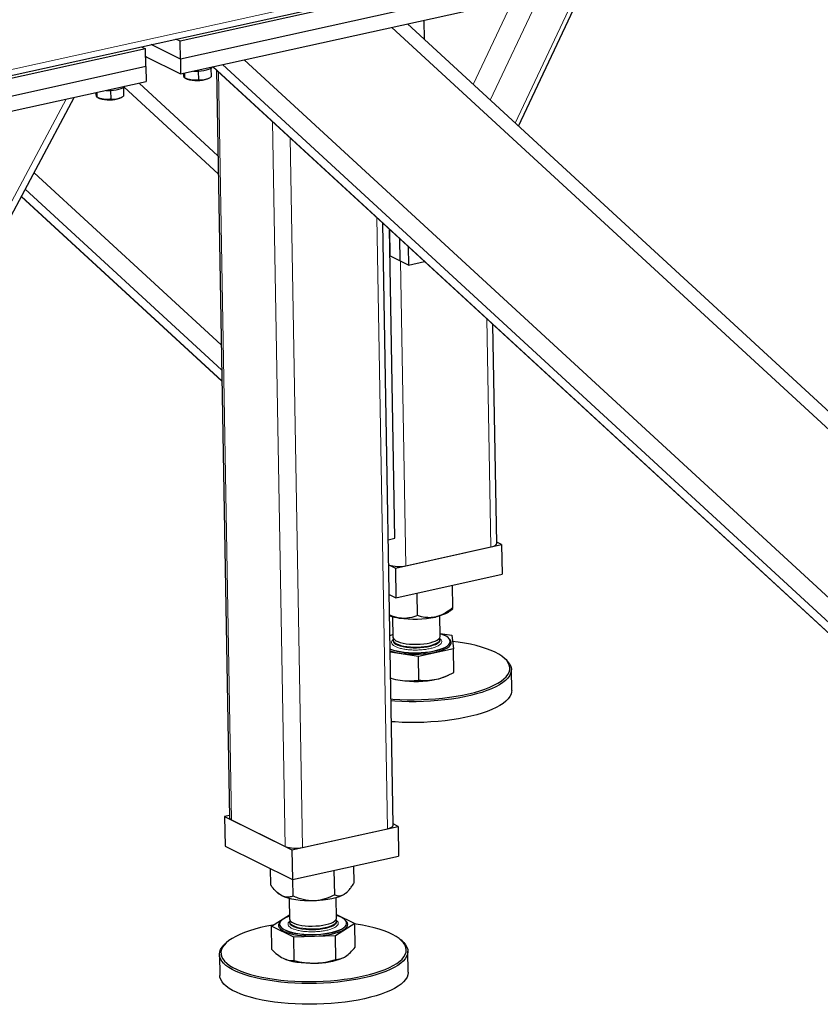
# Model space of a CAD drawing. Header units: millimetres. Extents: x 5 to 415, y 5 to 292.
# Tile 24 of 40: x 362 to 388, y 157 to 189. Entities that reach past the tile are written whole.
import ezdxf

# ---------------------------------------------------------------- set-up
doc = ezdxf.new("R2010")
doc.units = ezdxf.units.MM
doc.layers.add('TRAIT-FORT', color=4, linetype='Continuous', lineweight=25)

msp = doc.modelspace()

# ---------------------------------------------------------------- linework, layer by layer
at = {"lineweight": 18}
for p, q in [((291.28313, 171.469), (399.861, 195.41075)), ((380.57169, 190.96517), (377.91746, 185.32699)), ((379.30424, 190.68569), (377.12492, 186.05632)), ((378.43258, 190.49349), (376.57987, 186.5579)), ((373.98855, 188.37636), (395.60622, 168.48264)), ((368.30546, 187.12322), (394.64371, 162.88538)), ((368.60337, 187.18891), (395.44556, 162.48732)), ((369.29, 187.34031), (395.701, 163.03552)), ((368.46976, 186.96251), (368.88392, 163.15947)), ((365.46747, 186.47561), (368.46546, 183.7167)), ((363.62571, 186.09132), (351.31297, 163.04881)), ((370.19321, 185.3765), (370.59455, 162.31028)), ((370.75344, 184.86095), (371.14636, 162.27865)), ((362.60386, 183.75096), (368.56024, 178.26958)), ((362.20155, 182.99806), (368.5801, 177.12819)), ((362.32328, 183.22588), (368.57409, 177.47357)), ((373.51187, 182.3225), (373.85025, 162.87487)), ((374.27141, 180.93303), (374.43998, 171.24475)), ((377.01762, 179.09632), (377.14386, 171.84097))]:
    msp.add_line(p, q, dxfattribs=at)
at = {"lineweight": 18, "flags": 128}
for points in [[(374.02869, 168.85383), (374.02929, 168.84526), (374.04271, 168.80854), (374.07337, 168.77318), (374.12056, 168.74001), (374.18318, 168.70981), (374.25975, 168.6833), (374.34848, 168.66108), (374.44729, 168.64369), (374.55387, 168.63152), (374.66572, 168.62487), (374.78021, 168.62388), (374.89466, 168.62859), (375.00639, 168.63889), (375.11278, 168.65452), (375.21134, 168.67513), (375.29975, 168.70023), (375.37595, 168.72923), (375.43815, 168.76146), (375.48489, 168.79615), (375.51507, 168.83251), (375.52799, 168.86966), (375.52845, 168.87637)], [(370.73507, 159.88782), (370.7441, 159.85153), (370.7705, 159.81574), (370.81365, 159.78195), (370.87254, 159.75095), (370.94577, 159.72345), (371.03165, 159.7001), (371.12815, 159.68146), (371.23302, 159.66795), (371.34379, 159.6599), (371.45787, 159.6575), (371.57258, 159.66079), (371.68524, 159.6697), (371.79321, 159.68403), (371.89395, 159.70344), (371.9851, 159.72746), (372.06453, 159.75555), (372.13038, 159.78704), (372.1811, 159.82119), (372.2155, 159.85721), (372.23278, 159.89424), (372.23479, 159.90912)]]:
    msp.add_lwpolyline(points, dxfattribs=at)
at = {"lineweight": 18}
for points, knots in [([(373.98016, 168.79653), (373.98036, 168.8124), (373.98075, 168.8439), (374.00815, 168.87454), (374.02174, 168.88974)], [0, 0, 0, 0, 0.50393419, 1, 1, 1, 1]), ([(375.53618, 168.91134), (375.54467, 168.90397), (375.57002, 168.882), (375.57519, 168.85821), (375.57864, 168.8424)], [0, 0, 0, 0, 0.33532424, 1, 1, 1, 1]), ([(374.81178, 168.56108), (374.76292, 168.56052), (374.66229, 168.55937), (374.51154, 168.56947), (374.3653, 168.58919), (374.23331, 168.61914), (374.12418, 168.65746), (374.04464, 168.70166), (373.99414, 168.74854), (373.98473, 168.78085), (373.98016, 168.79653)], [0, 0, 0, 0, 0.11651603, 0.24001133, 0.36864081, 0.5, 0.63135919, 0.75998867, 0.88348397, 1, 1, 1, 1]), ([(375.57864, 168.8424), (375.57802, 168.82657), (375.57674, 168.79395), (375.53831, 168.74452), (375.47038, 168.69609), (375.3716, 168.6518), (375.24803, 168.61452), (375.10777, 168.58658), (374.96061, 168.56793), (374.86042, 168.56332), (374.81178, 168.56108)], [0, 0, 0, 0, 0.11651603, 0.24001133, 0.36864081, 0.5, 0.63135919, 0.75998867, 0.88348397, 1, 1, 1, 1]), ([(370.68655, 159.83043), (370.68675, 159.8463), (370.68715, 159.87787), (370.71462, 159.90858), (370.72828, 159.92384)], [0, 0, 0, 0, 0.50282851, 1, 1, 1, 1]), ([(371.51816, 159.59498), (371.46931, 159.59442), (371.36868, 159.59327), (371.21792, 159.60337), (371.07169, 159.6231), (370.93969, 159.65304), (370.83056, 159.69136), (370.75102, 159.73556), (370.70052, 159.78244), (370.69111, 159.81475), (370.68655, 159.83043)], [0, 0, 0, 0, 0.11651603, 0.24001133, 0.36864081, 0.5, 0.63135919, 0.75998867, 0.88348397, 1, 1, 1, 1]), ([(372.24256, 159.94524), (372.25096, 159.93787), (372.276, 159.9159), (372.28859, 159.87632), (372.28211, 159.82785), (372.24499, 159.77842), (372.17668, 159.72999), (372.078, 159.6857), (371.95441, 159.64843), (371.81415, 159.62048), (371.667, 159.60183), (371.5668, 159.59722), (371.51816, 159.59498)], [0, 0, 0, 0, 0.05001416, 0.14915163, 0.24828911, 0.35336488, 0.46280907, 0.57457582, 0.68634257, 0.79578675, 0.90086252, 1, 1, 1, 1])]:
    msp.add_open_spline(points, degree=3, knots=knots, dxfattribs=at)
at = {"layer": 'TRAIT-FORT', "lineweight": 25}
for p, q in [((291.34598, 171.29062), (399.60661, 195.16243)), ((378.02217, 185.23062), (380.73915, 191.00209)), ((377.81238, 190.26408), (367.25033, 187.93512)), ((377.82225, 189.6965), (367.2602, 187.36753)), ((367.26843, 186.89455), (377.83048, 189.22351)), ((395.37182, 169.26457), (374.4849, 188.4858)), ((375.02852, 187.98554), (375.01777, 188.6033)), ((367.25033, 187.93512), (367.1211, 187.99927)), ((366.15187, 187.69291), (355.58983, 185.36394)), ((366.02265, 187.75706), (366.15187, 187.69291)), ((366.16175, 187.12532), (366.15187, 187.69291)), ((367.2602, 187.36753), (366.33625, 187.82621)), ((367.2602, 187.36753), (367.25033, 187.93512)), ((366.15616, 187.44671), (367.26843, 186.89455)), ((366.16996, 187.43986), (366.15626, 187.44085)), ((366.18937, 187.43023), (366.15639, 187.43336)), ((366.16175, 187.12532), (355.5997, 184.79636)), ((366.16175, 187.12532), (366.16998, 186.65234)), ((367.2602, 187.36753), (367.26843, 186.89455)), ((368.23544, 187.07617), (368.24026, 186.79912)), ((368.29712, 187.12138), (394.59898, 162.91703)), ((367.38976, 186.9213), (367.39245, 186.7667)), ((367.41536, 186.7568), (367.47631, 186.73125)), ((367.8286, 186.98447), (367.83348, 186.7039)), ((368.12651, 186.74256), (368.16557, 186.76056)), ((368.40799, 187.01935), (368.82197, 163.22704)), ((355.60793, 184.32337), (366.16998, 186.65234)), ((365.44706, 186.46133), (365.45188, 186.18427)), ((368.45545, 184.29213), (365.94469, 186.60266)), ((351.32018, 162.63428), (363.88497, 186.14849)), ((364.60138, 186.30646), (364.60407, 186.15185)), ((364.62698, 186.14196), (364.68793, 186.1164)), ((365.04022, 186.36962), (365.0451, 186.08905)), ((365.33813, 186.12771), (365.37719, 186.14571)), ((362.19814, 182.99169), (368.58026, 177.11853)), ((374.03636, 162.98798), (373.70301, 182.1466)), ((374.08553, 172.1162), (373.91439, 181.95207)), ((373.91439, 181.95207), (373.92917, 181.10293)), ((374.23754, 181.6547), (374.24991, 180.9437)), ((374.50683, 181.40688), (374.51719, 180.81102)), ((374.24991, 180.9437), (373.92917, 181.10293)), ((374.51719, 180.81102), (374.24991, 180.9437)), ((374.51719, 180.81102), (375.03118, 180.92435)), ((377.32997, 171.95407), (377.20876, 178.92042)), ((373.87833, 172.07051), (374.08553, 172.1162)), ((374.10199, 171.17022), (377.48185, 171.91549)), ((374.43998, 171.24475), (377.14386, 171.84097)), ((377.48185, 171.91549), (377.32933, 171.99121)), ((377.48185, 171.91549), (377.49831, 170.96952)), ((373.89218, 171.27438), (374.10199, 171.17022)), ((374.10199, 171.17022), (374.11845, 170.22425)), ((374.11845, 170.22425), (377.49831, 170.96952)), ((375.93315, 169.90361), (375.92066, 170.62164)), ((373.90864, 170.32841), (374.11845, 170.22425)), ((374.81112, 169.6562), (374.79862, 170.37423)), ((375.8429, 169.80814), (375.92737, 169.8859)), ((374.01533, 169.62148), (374.02663, 168.97196)), ((375.52641, 168.99806), (375.51511, 169.64757)), ((373.93114, 169.03517), (374.02517, 169.05591)), ((375.52485, 169.08726), (375.90209, 169.02904)), ((375.52846, 168.87981), (375.52797, 168.90846)), ((375.81368, 168.92183), (375.81139, 168.9238)), ((375.90209, 169.02904), (375.95583, 168.60015)), ((374.02819, 168.88236), (374.02869, 168.85372)), ((375.95583, 168.60015), (374.8338, 168.35274)), ((375.52845, 168.87637), (375.52846, 168.87981)), ((375.84682, 168.83331), (375.84674, 168.83804)), ((375.96887, 167.85067), (375.95583, 168.60015)), ((374.8338, 168.35274), (373.94061, 168.4906)), ((374.84684, 167.60326), (374.8338, 168.35274)), ((377.6082, 168.26919), (377.5605, 168.31013)), ((375.72461, 167.73035), (375.79605, 167.76327)), ((377.80668, 167.27769), (377.79516, 167.93987)), ((368.82072, 163.29884), (368.6701, 163.26562)), ((368.6701, 163.26562), (370.80837, 162.20413)), ((368.6701, 163.26562), (368.68655, 162.31965)), ((368.88392, 163.15947), (370.59455, 162.31028)), ((370.80837, 162.20413), (374.18823, 162.94939)), ((374.18823, 162.94939), (374.03571, 163.02511)), ((374.18823, 162.94939), (374.20469, 162.00342)), ((371.14636, 162.27865), (373.85025, 162.87487)), ((368.68655, 162.31965), (370.82483, 161.25815)), ((370.80837, 162.20413), (370.82483, 161.25815)), ((370.82483, 161.25815), (374.20469, 162.00342)), ((372.7904, 161.15706), (372.78114, 161.68952)), ((370.13712, 161.08092), (370.12802, 161.60407)), ((372.17362, 160.7666), (372.15995, 161.55255)), ((370.84698, 160.72853), (370.83772, 161.261)), ((370.3641, 160.82542), (370.38853, 160.80445)), ((372.54928, 160.84205), (372.56007, 160.85197)), ((370.72172, 160.65538), (370.73302, 160.00586)), ((372.23279, 160.03196), (372.22149, 160.68147)), ((370.1598, 159.77746), (370.7307, 160.13887)), ((372.23086, 160.14262), (372.81308, 159.8536)), ((370.41845, 159.8348), (370.41853, 159.83007)), ((370.45079, 159.92174), (370.44856, 159.91969)), ((370.73458, 159.91626), (370.73507, 159.88762)), ((372.81308, 159.8536), (372.1963, 159.46314)), ((372.23485, 159.91371), (372.23435, 159.94236)), ((372.23479, 159.90912), (372.23485, 159.91371)), ((372.52007, 159.95573), (372.51777, 159.9577)), ((372.5532, 159.86721), (372.55312, 159.87194)), ((372.82612, 159.10412), (372.81308, 159.8536)), ((370.86966, 159.42507), (370.1598, 159.77746)), ((370.17284, 159.02798), (370.1598, 159.77746)), ((368.72408, 159.24759), (368.67784, 159.20501)), ((372.1963, 159.46314), (370.86966, 159.42507)), ((370.8827, 158.67559), (370.86966, 159.42507)), ((372.20934, 158.71366), (372.1963, 159.46314)), ((374.31458, 159.30309), (374.26688, 159.34403)), ((368.50245, 158.86939), (368.51397, 158.20721)), ((374.51306, 158.31159), (374.50154, 158.97378)), ((372.43099, 158.76425), (372.44325, 158.7699))]:
    msp.add_line(p, q, dxfattribs=at)
at = {"layer": 'TRAIT-FORT', "lineweight": 25, "flags": 128}
for points in [[(367.68273, 186.9859), (367.73302, 186.98382), (367.82802, 186.98445), (367.92181, 186.9909), (368.01099, 187.00293), (368.09234, 187.02012), (368.16291, 187.04184), (368.22017, 187.0673), (368.26203, 187.0956), (368.28245, 187.11814)], [(364.89435, 186.37106), (364.94464, 186.36898), (365.03964, 186.3696), (365.13343, 186.37605), (365.22261, 186.38809), (365.30396, 186.40527), (365.37453, 186.42699), (365.43179, 186.45246), (365.47365, 186.48075), (365.49407, 186.5033)], [(377.14386, 171.84097), (377.20569, 171.85755), (377.25693, 171.87757), (377.2956, 171.90026), (377.32023, 171.92476), (377.32986, 171.95011), (377.32997, 171.95407)], [(375.8429, 169.80814), (375.83956, 169.80511), (375.77856, 169.75963), (375.70012, 169.71684), (375.60561, 169.67747), (375.49664, 169.64219), (375.37506, 169.61161)], [(374.02523, 169.05238), (373.98324, 169.03734), (373.93147, 169.01625)], [(373.93883, 168.5933), (373.95055, 168.58872), (374.04335, 168.55762), (374.14824, 168.53082), (374.26349, 168.50876), (374.38721, 168.49181), (374.51737, 168.48023), (374.65184, 168.47422), (374.7884, 168.47388), (374.92481, 168.47922), (375.05883, 168.49014), (375.18827, 168.50647), (375.31099, 168.52794), (375.42498, 168.55419), (375.52838, 168.58481), (375.61947, 168.61927), (375.69677, 168.65702), (375.75901, 168.69744), (375.80516, 168.73987), (375.83447, 168.7836), (375.84646, 168.82792), (375.84092, 168.8721), (375.81796, 168.91541), (375.77794, 168.95715), (375.72152, 168.99663), (375.64964, 169.0332), (375.56346, 169.06626), (375.52501, 169.07847)], [(374.02663, 168.97196), (374.02724, 168.96351), (374.04065, 168.92678), (374.07131, 168.89142), (374.11851, 168.85826), (374.18112, 168.82806), (374.25769, 168.80154), (374.34642, 168.77933), (374.44524, 168.76193), (374.55181, 168.74977), (374.66366, 168.74311), (374.77815, 168.74213), (374.8926, 168.74684), (375.00433, 168.75713), (375.11072, 168.77277), (375.20928, 168.79337), (375.2977, 168.81847), (375.3739, 168.84748), (375.43609, 168.87971), (375.48283, 168.9144), (375.51301, 168.95075), (375.52593, 168.98791), (375.52641, 168.99806)], [(374.04029, 168.9274), (374.03026, 168.90183), (374.03051, 168.86464), (374.04828, 168.82818), (374.08316, 168.79329), (374.13432, 168.7608), (374.20058, 168.73146), (374.28037, 168.70596), (374.37183, 168.68491), (374.47281, 168.66879), (374.58094, 168.65798), (374.6937, 168.65273), (374.80843, 168.65317)], [(374.80843, 168.65317), (374.92245, 168.6593), (375.03309, 168.67095), (375.13775, 168.68787), (375.23398, 168.70965), (375.31953, 168.73578), (375.39238, 168.76566), (375.45083, 168.79858), (375.49352, 168.83376), (375.51944, 168.8704), (375.52798, 168.90762), (375.51894, 168.94455), (375.5143, 168.95305)], [(373.93891, 168.58857), (373.95063, 168.58399), (374.04343, 168.55289), (374.14832, 168.52609), (374.26357, 168.50403), (374.38729, 168.48708), (374.51745, 168.4755), (374.65192, 168.46949), (374.78848, 168.46915), (374.92489, 168.47449), (375.05891, 168.48541), (375.18835, 168.50174), (375.31107, 168.52321), (375.42507, 168.54946), (375.52846, 168.58008), (375.61955, 168.61454), (375.69685, 168.65229), (375.75909, 168.69271), (375.80525, 168.73514), (375.83455, 168.77887), (375.84654, 168.82319), (375.84682, 168.83331)], [(373.9398, 168.53741), (373.97029, 168.52673), (374.07258, 168.49677), (374.1865, 168.47149), (374.31015, 168.4513), (374.44153, 168.43654), (374.57846, 168.42744), (374.71871, 168.42415), (374.85996, 168.42674), (374.99989, 168.43515), (375.13622, 168.44925), (375.2667, 168.46881), (375.38919, 168.49351), (375.50168, 168.52293), (375.60232, 168.55661), (375.68946, 168.59398), (375.76166, 168.63443), (375.81775, 168.6773), (375.8568, 168.72188), (375.87817, 168.76744), (375.88151, 168.81323)], [(377.69567, 168.1531), (377.64558, 168.22461), (377.57833, 168.29439), (377.49435, 168.362), (377.39414, 168.42704), (377.27829, 168.48913), (377.1475, 168.54788), (377.00257, 168.60295), (376.84436, 168.65399), (376.67382, 168.70072), (376.49198, 168.74284), (376.29993, 168.7801), (376.09883, 168.81228), (375.92641, 168.83493)], [(373.96646, 167.0051), (374.02505, 167.00067), (374.24801, 166.98759), (374.47427, 166.98022), (374.70245, 166.97858), (374.93119, 166.9827), (375.1591, 166.99254), (375.38483, 167.00805), (375.60701, 167.02914), (375.8243, 167.05567), (376.0354, 167.08749), (376.23904, 167.12441), (376.43399, 167.16621), (376.61909, 167.21262), (376.79321, 167.26338), (376.95532, 167.31819), (377.10443, 167.3767), (377.23965, 167.43856), (377.36017, 167.50342), (377.46526, 167.57087), (377.55429, 167.6405), (377.62672, 167.71191), (377.68212, 167.78467), (377.72016, 167.85832), (377.7406, 167.93244), (377.74333, 168.00657), (377.72832, 168.08027), (377.69567, 168.1531)], [(377.74566, 168.1095), (377.77857, 168.03634), (377.79397, 167.96232), (377.79177, 167.88786), (377.77199, 167.81339), (377.73475, 167.73936), (377.68026, 167.66621), (377.60883, 167.59435), (377.5209, 167.52421), (377.41698, 167.45621), (377.29768, 167.39074), (377.16369, 167.32818), (377.0158, 167.26891), (376.85488, 167.21327), (376.68188, 167.16159), (376.49782, 167.11417), (376.30376, 167.07129), (376.10085, 167.03319), (375.89028, 167.00012), (375.67329, 166.97225), (375.45115, 166.94975), (375.22516, 166.93276), (374.99664, 166.92137), (374.76695, 166.91566), (374.53743, 166.91564), (374.30943, 166.92133), (374.08427, 166.9327), (373.96758, 166.94092)], [(377.80668, 167.27769), (377.80329, 167.22568), (377.78351, 167.15121), (377.74627, 167.07718), (377.69178, 167.00403), (377.62036, 166.93217), (377.53243, 166.86203), (377.4285, 166.79403), (377.3092, 166.72856), (377.17521, 166.666), (377.02732, 166.60673), (376.86641, 166.55109), (376.69341, 166.49941), (376.50934, 166.45199), (376.31528, 166.40911), (376.11237, 166.37101), (375.9018, 166.33794), (375.68481, 166.31007), (375.46267, 166.28757), (375.23668, 166.27058), (375.00817, 166.25919), (374.77848, 166.25348), (374.54895, 166.25346), (374.32095, 166.25915), (374.09579, 166.27051), (373.9791, 166.27873)], [(373.85025, 162.87487), (373.91207, 162.89145), (373.96331, 162.91147), (374.00198, 162.93416), (374.02661, 162.95866), (374.03624, 162.98401), (374.03636, 162.98798)], [(370.49498, 160.73643), (370.42305, 160.7781), (370.38853, 160.80445)], [(372.48494, 160.79353), (372.40651, 160.75074), (372.312, 160.71137), (372.20302, 160.67609), (372.08145, 160.64551), (371.94935, 160.62016), (371.809, 160.60046), (371.66279, 160.58675), (371.51323, 160.57927)], [(372.54928, 160.84205), (372.54595, 160.83901), (372.48494, 160.79353)], [(371.51323, 160.57927), (371.36287, 160.57814), (371.21429, 160.58339), (371.07002, 160.59492), (370.93254, 160.61254), (370.80421, 160.63595), (370.6872, 160.66474), (370.58354, 160.69843), (370.49498, 160.73643)], [(370.73162, 160.08628), (370.71282, 160.07975), (370.62504, 160.04441), (370.5514, 160.00593), (370.49309, 159.96494), (370.45109, 159.92213), (370.42608, 159.87818), (370.41847, 159.83383), (370.42838, 159.7898), (370.45565, 159.74681), (370.49985, 159.70557), (370.56022, 159.66676), (370.6358, 159.63101), (370.72534, 159.59892), (370.82736, 159.571), (370.94019, 159.54771), (371.06198, 159.52945), (371.19073, 159.51651), (371.32432, 159.50909), (371.46057, 159.50733), (371.59723, 159.51126), (371.73205, 159.52079), (371.86284, 159.53579), (371.98743, 159.55601), (372.10379, 159.58111), (372.21, 159.61067), (372.30432, 159.64423), (372.3852, 159.68121), (372.45131, 159.72103), (372.50156, 159.76301), (372.53514, 159.80648), (372.55148, 159.85072), (372.55033, 159.895), (372.5317, 159.9386), (372.49589, 159.9808), (372.4435, 160.02091), (372.37538, 160.05827), (372.29266, 160.09226), (372.23139, 160.11237)], [(370.20688, 159.80726), (370.00732, 159.76945), (369.81473, 159.72648), (369.63227, 159.67895), (369.46106, 159.62715), (369.30211, 159.57139), (369.15639, 159.512), (369.02477, 159.44935), (368.90805, 159.38381), (368.80692, 159.31578), (368.72199, 159.24566), (368.65378, 159.17387), (368.60269, 159.10085), (368.56904, 159.02704), (368.55302, 158.95288), (368.55473, 158.87881), (368.57416, 158.80529), (368.61119, 158.73275), (368.6656, 158.66163), (368.73707, 158.59236), (368.82516, 158.52535), (368.92935, 158.46101), (369.049, 158.39972), (369.1834, 158.34186), (369.33174, 158.28777), (369.49312, 158.23777), (369.66659, 158.19217), (369.85108, 158.15125), (370.0455, 158.11524), (370.24868, 158.08436), (370.45939, 158.0588), (370.67636, 158.03872), (370.89829, 158.02423), (371.12385, 158.01542), (371.35168, 158.01235), (371.58041, 158.01503), (371.80866, 158.02345), (372.03506, 158.03755)], [(370.44856, 159.91969), (370.43736, 159.90885), (370.40268, 159.86395), (370.3858, 159.81826), (370.38699, 159.77252), (370.40623, 159.7275), (370.44321, 159.68391), (370.49732, 159.64249), (370.56768, 159.60391), (370.65311, 159.5688), (370.75223, 159.53775), (370.86341, 159.51125), (370.98482, 159.48975), (371.11446, 159.47361), (371.25021, 159.46307), (371.38984, 159.45832), (371.53106, 159.45944)], [(370.41853, 159.83007), (370.41855, 159.8291), (370.42846, 159.78507), (370.45574, 159.74208), (370.49993, 159.70084), (370.56031, 159.66203), (370.63588, 159.62628), (370.72542, 159.59419), (370.82744, 159.56627), (370.94027, 159.54299), (371.06206, 159.52472), (371.19081, 159.51178), (371.3244, 159.50436), (371.46065, 159.5026), (371.59731, 159.50653), (371.73214, 159.51606), (371.86292, 159.53106), (371.98752, 159.55128), (372.10387, 159.57638), (372.21008, 159.60594), (372.3044, 159.6395), (372.38528, 159.67648), (372.45139, 159.7163), (372.50164, 159.75828), (372.53522, 159.80175), (372.55157, 159.84599), (372.5532, 159.86721)], [(370.73302, 160.00586), (370.74204, 159.96977), (370.76845, 159.93399), (370.81159, 159.9002), (370.87048, 159.86919), (370.94372, 159.84169), (371.02959, 159.81835), (371.12609, 159.79971), (371.23096, 159.7862), (371.34173, 159.77815), (371.45581, 159.77574), (371.57052, 159.77903), (371.68318, 159.78795), (371.79115, 159.80228), (371.89189, 159.82168), (371.98305, 159.84571), (372.06248, 159.8738), (372.12832, 159.90529), (372.17904, 159.93944), (372.21345, 159.97546), (372.23072, 160.01249), (372.23279, 160.03196)], [(370.73518, 159.90781), (370.74859, 159.87108), (370.77926, 159.83572), (370.82645, 159.80256), (370.88906, 159.77236), (370.96563, 159.74584), (371.05437, 159.72363), (371.15318, 159.70623), (371.25976, 159.69407), (371.3716, 159.68741), (371.48609, 159.68643), (371.60054, 159.69114), (371.71228, 159.70143), (371.81867, 159.71707), (371.91722, 159.73767), (372.00564, 159.76277), (372.08184, 159.79178), (372.14403, 159.82401), (372.19077, 159.8587), (372.22095, 159.89505), (372.23387, 159.93221), (372.22922, 159.96929), (372.22068, 159.98697)], [(370.74669, 159.96132), (370.73933, 159.94504), (370.73518, 159.90781)], [(371.53106, 159.45944), (371.67154, 159.46641), (371.80899, 159.47911), (371.94114, 159.49733), (372.06582, 159.52077), (372.18099, 159.54906), (372.28475, 159.58172), (372.37541, 159.61822), (372.45147, 159.65796), (372.51168, 159.70029), (372.55506, 159.74451), (372.58089, 159.7899), (372.58875, 159.83571), (372.57852, 159.88118), (372.55035, 159.92558), (372.52007, 159.95573)], [(372.03506, 158.03755), (372.25825, 158.05725), (372.47689, 158.08244), (372.68966, 158.11295), (372.89528, 158.14862), (373.09252, 158.18921), (373.28018, 158.2345), (373.45715, 158.2842), (373.62236, 158.33803), (373.7748, 158.39564), (373.91358, 158.4567), (374.03784, 158.52085), (374.14685, 158.58768), (374.23995, 158.65681), (374.31658, 158.72782), (374.37627, 158.80028), (374.41867, 158.87375), (374.44353, 158.94779), (374.45069, 159.02196), (374.44011, 159.09581), (374.41186, 159.1689), (374.3661, 159.24078), (374.30312, 159.31103), (374.22328, 159.37922), (374.12707, 159.44495), (374.01506, 159.50781), (373.88794, 159.56742), (373.74647, 159.62344), (373.59149, 159.67553), (373.42394, 159.72336), (373.24482, 159.76666), (373.05522, 159.80515), (372.85627, 159.83862), (372.81323, 159.84502)], [(372.04493, 157.97446), (371.81751, 157.96026), (371.58825, 157.9517), (371.35847, 157.94884), (371.12954, 157.95168), (370.90279, 157.96021), (370.67956, 157.97438), (370.46116, 157.99412), (370.24886, 158.01929), (370.04392, 158.04976), (369.84753, 158.08535), (369.66086, 158.12585), (369.48499, 158.17101), (369.32095, 158.22058), (369.16971, 158.27426), (369.03216, 158.33174), (368.90911, 158.39269), (368.80127, 158.45673), (368.70928, 158.52351), (368.63368, 158.59262), (368.57491, 158.66366), (368.53332, 158.73621), (368.50915, 158.80985), (368.50254, 158.88415), (368.51353, 158.95867), (368.54207, 159.03297), (368.58797, 159.10662), (368.65097, 159.17918), (368.67784, 159.20501)], [(374.31458, 159.30309), (374.37031, 159.25055), (374.42908, 159.17951), (374.47068, 159.10696), (374.49485, 159.03331), (374.50145, 158.95902), (374.49046, 158.8845), (374.46193, 158.8102), (374.41602, 158.73655), (374.35302, 158.66399), (374.27329, 158.59294), (374.17729, 158.52382), (374.06559, 158.45704), (373.93885, 158.39298), (373.79781, 158.33202), (373.6433, 158.27452), (373.47622, 158.22082), (373.29755, 158.17123), (373.10835, 158.12604), (372.90972, 158.08553), (372.70283, 158.04992), (372.48889, 158.01942), (372.26916, 157.99422), (372.04493, 157.97446)], [(370.52946, 158.75462), (370.61802, 158.71662), (370.72169, 158.68293), (370.83869, 158.65414), (370.96703, 158.63073), (371.1045, 158.61311), (371.24877, 158.60158), (371.39735, 158.59633), (371.54771, 158.59746)], [(374.51306, 158.31159), (374.51297, 158.29684), (374.50198, 158.22232), (374.47345, 158.14802), (374.42755, 158.07437), (374.36454, 158.00181), (374.28481, 157.93076), (374.18881, 157.86164), (374.07711, 157.79486), (373.95037, 157.7308), (373.80933, 157.66984), (373.65482, 157.61234), (373.48774, 157.55864), (373.30907, 157.50905), (373.11987, 157.46386), (372.92124, 157.42335), (372.71435, 157.38774), (372.50041, 157.35724), (372.28068, 157.33204), (372.05645, 157.31228), (371.82904, 157.29808), (371.59977, 157.28952), (371.36999, 157.28666), (371.14106, 157.2895), (370.91431, 157.29803), (370.69108, 157.3122), (370.47268, 157.33194), (370.26038, 157.35711), (370.05544, 157.38758), (369.85906, 157.42317), (369.67238, 157.46367), (369.49651, 157.50883), (369.33247, 157.5584), (369.18124, 157.61208), (369.04369, 157.66956), (368.92063, 157.7305), (368.81279, 157.79455), (368.7208, 157.86133), (368.6452, 157.93044), (368.58643, 158.00148), (368.54484, 158.07403), (368.52067, 158.14767), (368.51397, 158.20721)]]:
    msp.add_lwpolyline(points, dxfattribs=at)
at = {"layer": 'TRAIT-FORT', "lineweight": 25}
for centre, radius, start, end in [((367.78584, 187.63167), 0.95214, 251.028991, 290.964646), ((364.99746, 187.01682), 0.95214, 251.028991, 290.964646), ((374.21741, 172.19132), 0.97238, 250.208624, 283.231636), ((374.49519, 171.43881), 1.87952, 252.194378, 261.770632), ((374.70748, 172.84055), 3.29722, 261.606092, 281.681284), ((375.7002, 168.77548), 0.1852, 11.763138, 52.208332), ((377.19146, 167.77146), 0.64916, 31.380952, 50.060916), ((374.52967, 169.457), 1.87952, 252.194378, 261.770632), ((375.09309, 169.16528), 1.56775, 281.645198, 293.754465), ((374.74196, 170.85874), 3.29722, 261.606092, 281.681284), ((368.90962, 163.24522), 0.08952, 191.719157, 253.316885), ((370.92379, 163.22522), 0.97238, 250.208624, 283.231636), ((371.56532, 160.92636), 2.32897, 269.566803, 291.82035)]:
    msp.add_arc(centre, radius, start, end, dxfattribs=at)
for points, knots in [([(367.39245, 186.7667), (367.38835, 186.77243), (367.38155, 186.7819), (367.37106, 186.83244), (367.36418, 186.87818), (367.36031, 186.90842), (367.35951, 186.91463)], [0, 0, 0, 0, 0.40019017, 0.66185538, 0.9305913, 1, 1, 1, 1]), ([(367.83348, 186.7039), (367.79538, 186.69898), (367.71836, 186.68903), (367.60384, 186.69768), (367.49404, 186.72455), (367.42652, 186.75256), (367.39245, 186.7667)], [0, 0, 0, 0, 0.26460494, 0.53494775, 0.76534313, 1, 1, 1, 1]), ([(367.83348, 186.7039), (367.86897, 186.70179), (367.94071, 186.69753), (368.0466, 186.71461), (368.1475, 186.74954), (368.20915, 186.78249), (368.24026, 186.79912)], [0, 0, 0, 0, 0.26460494, 0.53494775, 0.76534313, 1, 1, 1, 1]), ([(364.60407, 186.15185), (364.59996, 186.15758), (364.59317, 186.16705), (364.58268, 186.21759), (364.5758, 186.26333), (364.57192, 186.29358), (364.57113, 186.29978)], [0, 0, 0, 0, 0.40019017, 0.66185538, 0.9305913, 1, 1, 1, 1]), ([(365.0451, 186.08905), (365.007, 186.08413), (364.92998, 186.07418), (364.81546, 186.08284), (364.70565, 186.1097), (364.63814, 186.13772), (364.60407, 186.15185)], [0, 0, 0, 0, 0.26460494, 0.53494775, 0.76534313, 1, 1, 1, 1]), ([(365.0451, 186.08905), (365.08059, 186.08694), (365.15233, 186.08268), (365.25822, 186.09977), (365.35912, 186.13469), (365.42077, 186.16764), (365.45188, 186.18427)], [0, 0, 0, 0, 0.26460494, 0.53494775, 0.76534313, 1, 1, 1, 1]), ([(375.93315, 169.90361), (375.86799, 169.85515), (375.74827, 169.76611), (375.56006, 169.66442), (375.43728, 169.62937), (375.37506, 169.61161)], [0, 0, 0, 0, 0.3707742, 0.68118194, 1, 1, 1, 1]), ([(375.92651, 169.88682), (375.927, 169.88675), (375.92939, 169.88641), (375.93148, 169.89599), (375.93315, 169.90361)], [0, 0, 0, 0, 0.20391474, 1, 1, 1, 1]), ([(374.22616, 169.57864), (374.17493, 169.58872), (374.07151, 169.60906), (373.97084, 169.65197), (373.92003, 169.67363)], [0, 0, 0, 0, 0.4953026, 1, 1, 1, 1]), ([(374.81112, 169.6562), (374.73128, 169.62906), (374.61035, 169.58795), (374.43653, 169.56647), (374.32149, 169.56614), (374.25078, 169.57541), (374.22616, 169.57864)], [0, 0, 0, 0, 0.432045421, 0.654349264, 0.87965336, 1, 1, 1, 1]), ([(375.37506, 169.61161), (375.36522, 169.60955), (375.28662, 169.59306), (375.13672, 169.58417), (374.95876, 169.61046), (374.85247, 169.64339), (374.81112, 169.6562)], [0, 0, 0, 0, 0.05039955, 0.40261353, 0.76758847, 1, 1, 1, 1]), ([(373.95486, 167.67195), (373.95668, 167.67123), (374.05666, 167.63135), (374.15959, 167.61393), (374.26064, 167.59683)], [0, 0, 0, 0, 0.01819126, 1, 1, 1, 1]), ([(375.40955, 167.6298), (375.50346, 167.65543), (375.69339, 167.70724), (375.87637, 167.80251), (375.96887, 167.85067)], [0, 0, 0, 0, 0.49451073, 1, 1, 1, 1]), ([(374.26064, 167.59683), (374.35907, 167.58652), (374.55809, 167.56568), (374.74989, 167.59064), (374.84684, 167.60326)], [0, 0, 0, 0, 0.49451073, 1, 1, 1, 1]), ([(374.84684, 167.60326), (374.93842, 167.59619), (375.12327, 167.58193), (375.31354, 167.61375), (375.40955, 167.6298)], [0, 0, 0, 0, 0.49545796, 1, 1, 1, 1]), ([(370.49498, 160.73643), (370.48876, 160.73962), (370.43902, 160.76515), (370.34404, 160.83616), (370.23103, 160.95698), (370.16343, 161.04621), (370.13712, 161.08092)], [0, 0, 0, 0, 0.05039955, 0.40261353, 0.76758847, 1, 1, 1, 1]), ([(372.48494, 160.79353), (372.51171, 160.81291), (372.56582, 160.85207), (372.64405, 160.93951), (372.71939, 161.04134), (372.76666, 161.11837), (372.7904, 161.15706)], [0, 0, 0, 0, 0.24957791, 0.50436411, 0.75104693, 1, 1, 1, 1]), ([(372.17362, 160.7666), (372.08344, 160.72442), (371.94687, 160.66054), (371.75064, 160.60644), (371.6208, 160.58457), (371.54101, 160.58064), (371.51323, 160.57927)], [0, 0, 0, 0, 0.43204542, 0.65434926, 0.87965336, 1, 1, 1, 1]), ([(372.17362, 160.7666), (372.21655, 160.75377), (372.28158, 160.73434), (372.37404, 160.7439), (372.43487, 160.76408), (372.47201, 160.78593), (372.48494, 160.79353)], [0, 0, 0, 0, 0.43204542, 0.65434926, 0.87965336, 1, 1, 1, 1]), ([(370.84698, 160.72853), (370.80597, 160.71521), (370.73064, 160.69075), (370.61195, 160.69023), (370.53432, 160.72089), (370.49498, 160.73643)], [0, 0, 0, 0, 0.3707742, 0.68118194, 1, 1, 1, 1]), ([(371.51323, 160.57927), (371.45551, 160.58001), (371.33886, 160.58152), (371.16855, 160.61415), (371.00356, 160.663), (370.89934, 160.70662), (370.84698, 160.72853)], [0, 0, 0, 0, 0.24957791, 0.50436411, 0.75104693, 1, 1, 1, 1]), ([(370.17284, 159.02798), (370.23096, 158.97221), (370.34825, 158.85964), (370.4687, 158.78984), (370.52946, 158.75462)], [0, 0, 0, 0, 0.49545796, 1, 1, 1, 1]), ([(372.51942, 158.81172), (372.57101, 158.84933), (372.67533, 158.92538), (372.77549, 159.0441), (372.82612, 159.10412)], [0, 0, 0, 0, 0.494510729, 1, 1, 1, 1]), ([(370.52946, 158.75462), (370.58885, 158.72999), (370.70895, 158.68019), (370.82436, 158.67713), (370.8827, 158.67559)], [0, 0, 0, 0, 0.49451073, 1, 1, 1, 1]), ([(370.8827, 158.67559), (370.9909, 158.65152), (371.20928, 158.60295), (371.43422, 158.5993), (371.54771, 158.59746)], [0, 0, 0, 0, 0.49545796, 1, 1, 1, 1]), ([(371.54771, 158.59746), (371.65877, 158.60554), (371.88336, 158.62189), (372.09989, 158.68284), (372.20934, 158.71366)], [0, 0, 0, 0, 0.49451073, 1, 1, 1, 1]), ([(372.20934, 158.71366), (372.2599, 158.7182), (372.36194, 158.72739), (372.46661, 158.78344), (372.51942, 158.81172)], [0, 0, 0, 0, 0.49545796, 1, 1, 1, 1])]:
    msp.add_open_spline(points, degree=3, knots=knots, dxfattribs=at)

doc.saveas('drawing.dxf')
